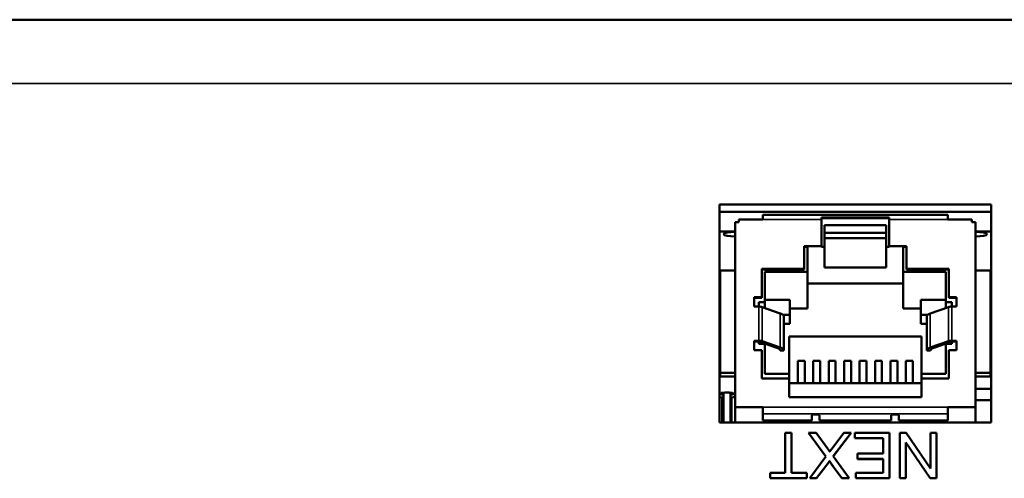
# Model space of a CAD drawing. Header units: inches. Extents: x 23.7 to 69.9, y 6 to 64.2.
# Tile 124 of 158: x 60.1 to 62.6, y 37.6 to 38.8. Entities that reach past the tile are written whole.
import ezdxf

# ---------------------------------------------------------------- set-up
doc = ezdxf.new("R2010")
doc.units = ezdxf.units.IN
doc.header["$MEASUREMENT"] = 0
doc.layers.add('Visible (ANSI)', color=7, linetype='Continuous', lineweight=50)
doc.layers.add('Visible Narrow (ANSI)', color=7, linetype='Continuous', lineweight=35)

msp = doc.modelspace()

# ---------------------------------------------------------------- linework, layer by layer
at = {"layer": 'Visible (ANSI)'}
for p, q in [((46.3247, 38.8026), (68.7447, 38.8026)), ((61.9035, 37.7595), (61.9035, 38.3241)), ((61.9035, 38.3241), (62.6075, 38.3241)), ((62.6075, 38.3241), (62.6075, 37.7595)), ((62.6075, 38.3048), (61.9035, 38.3048)), ((62.0155, 38.2851), (62.0155, 38.2971)), ((62.0155, 38.2971), (62.4955, 38.2971)), ((62.4955, 38.2851), (62.4955, 38.2971)), ((61.954, 38.2778), (61.9442, 38.2778)), ((61.9442, 37.7991), (61.9442, 38.2778)), ((62.0155, 38.2851), (61.954, 38.2851)), ((61.954, 38.2778), (61.954, 38.2851)), ((62.168, 38.2851), (62.168, 38.2899)), ((62.168, 38.2899), (62.343, 38.2899)), ((62.343, 38.2882), (62.168, 38.2882)), ((62.168, 38.2851), (62.168, 38.2164)), ((62.1755, 38.2706), (62.1755, 38.2145)), ((62.1755, 38.2706), (62.3355, 38.2706)), ((62.3355, 38.2706), (62.3355, 38.2145)), ((62.343, 38.2851), (62.343, 38.2899)), ((62.343, 38.2164), (62.343, 38.2851)), ((62.557, 38.2851), (62.4955, 38.2851)), ((62.557, 38.2778), (62.557, 38.2851)), ((62.557, 38.2778), (62.5668, 38.2778)), ((62.5668, 38.2778), (62.5668, 37.7991)), ((61.9442, 38.2544), (61.9035, 38.2544)), ((62.1755, 38.2502), (62.3355, 38.2502)), ((62.6075, 38.2544), (62.5668, 38.2544)), ((62.1755, 38.2369), (62.3355, 38.2369)), ((62.123, 38.2164), (62.123, 38.1575)), ((62.123, 38.2164), (62.168, 38.2164)), ((62.1315, 38.2145), (62.123, 38.2145)), ((62.1315, 38.2145), (62.1315, 38.1497)), ((62.168, 38.2164), (62.168, 38.2145)), ((62.1755, 38.2145), (62.168, 38.2145)), ((62.1755, 38.2145), (62.1755, 38.1608)), ((62.343, 38.2145), (62.3355, 38.2145)), ((62.3355, 38.2145), (62.3355, 38.1608)), ((62.343, 38.2164), (62.388, 38.2164)), ((62.343, 38.2164), (62.343, 38.2145)), ((62.388, 38.2145), (62.3795, 38.2145)), ((62.3795, 38.1497), (62.3795, 38.2145)), ((62.388, 38.1575), (62.388, 38.2164)), ((61.9055, 38.1527), (61.9442, 38.1527)), ((61.9055, 38.1527), (61.9055, 37.8876)), ((62.013, 38.1575), (62.013, 38.0839)), ((62.123, 38.1575), (62.013, 38.1575)), ((62.123, 38.1556), (62.013, 38.1556)), ((62.021, 38.1497), (62.021, 38.0712)), ((62.1315, 38.1497), (62.021, 38.1497)), ((62.123, 38.1575), (62.123, 38.1556)), ((62.1315, 38.1497), (62.1315, 38.0542)), ((62.1755, 38.1608), (62.3355, 38.1608)), ((62.49, 38.1497), (62.3795, 38.1497)), ((62.3795, 38.1497), (62.3795, 38.0542)), ((62.498, 38.1575), (62.388, 38.1575)), ((62.388, 38.1575), (62.388, 38.1556)), ((62.498, 38.1556), (62.388, 38.1556)), ((62.49, 38.0712), (62.49, 38.1497)), ((62.498, 38.0839), (62.498, 38.1575)), ((62.5668, 38.1527), (62.6055, 38.1527)), ((62.6055, 38.1527), (62.6055, 37.8876)), ((62.3795, 38.119), (62.1315, 38.119)), ((61.993, 38.0839), (61.993, 38.0593)), ((62.013, 38.0839), (61.993, 38.0839)), ((62.013, 38.082), (61.993, 38.082)), ((62.0055, 38.0712), (62.0055, 38.0593)), ((62.021, 38.0712), (62.0055, 38.0712)), ((62.013, 38.0839), (62.013, 38.082)), ((62.0855, 38.0774), (62.021, 38.0774)), ((62.021, 38.0712), (62.021, 38.0559)), ((62.0855, 38.0381), (62.0855, 38.0774)), ((62.4255, 38.0774), (62.4255, 38.0381)), ((62.49, 38.0774), (62.4255, 38.0774)), ((62.5055, 38.0712), (62.49, 38.0712)), ((62.49, 38.0712), (62.49, 38.0559)), ((62.518, 38.0839), (62.498, 38.0839)), ((62.498, 38.0839), (62.498, 38.082)), ((62.518, 38.082), (62.498, 38.082)), ((62.5055, 38.0593), (62.5055, 38.0712)), ((62.518, 38.0593), (62.518, 38.0839)), ((61.993, 38.0593), (62.0055, 38.0593)), ((62.0141, 38.0583), (62.0611, 38.0415)), ((62.1315, 38.0542), (62.0855, 38.0542)), ((62.4255, 38.0542), (62.3795, 38.0542)), ((62.4498, 38.0415), (62.4968, 38.0583)), ((62.5055, 38.0593), (62.518, 38.0593)), ((62.0681, 38.0381), (62.0855, 38.0381)), ((62.0705, 37.9461), (62.0705, 38.0344)), ((62.0705, 38.0149), (62.0855, 38.0149)), ((62.0855, 38.0149), (62.0855, 38.0381)), ((62.4255, 38.0149), (62.4255, 38.0381)), ((62.4255, 38.0381), (62.4429, 38.0381)), ((62.4405, 38.0149), (62.4255, 38.0149)), ((62.4405, 37.9461), (62.4405, 38.0344)), ((61.993, 37.971), (61.993, 37.9464)), ((61.993, 37.971), (62.0055, 37.971)), ((62.0055, 37.9691), (61.993, 37.9691)), ((62.0525, 37.9523), (62.0055, 37.9691)), ((62.0055, 37.9691), (62.0055, 37.9632)), ((62.0055, 37.9632), (62.021, 37.9632)), ((62.0141, 37.97), (62.0611, 37.9532)), ((62.021, 37.9636), (62.021, 37.9632)), ((62.021, 37.9632), (62.021, 37.8856)), ((62.084, 37.9816), (62.084, 37.8856)), ((62.084, 37.9816), (62.427, 37.9816)), ((62.427, 37.9816), (62.427, 37.8856)), ((62.4498, 37.9532), (62.4968, 37.97)), ((62.5055, 37.9691), (62.4585, 37.9523)), ((62.49, 37.9636), (62.49, 37.9632)), ((62.49, 37.9632), (62.5055, 37.9632)), ((62.49, 37.8856), (62.49, 37.9632)), ((62.5055, 37.971), (62.518, 37.971)), ((62.518, 37.9691), (62.5055, 37.9691)), ((62.5055, 37.9632), (62.5055, 37.9691)), ((62.518, 37.9464), (62.518, 37.971)), ((61.993, 37.9464), (62.013, 37.9464)), ((62.013, 37.9464), (62.013, 37.8728)), ((62.0705, 37.9461), (62.0607, 37.9461)), ((62.4503, 37.9461), (62.4405, 37.9461)), ((62.498, 37.9464), (62.518, 37.9464)), ((62.498, 37.8728), (62.498, 37.9464)), ((62.1065, 37.919), (62.1245, 37.919)), ((62.1065, 37.919), (62.1065, 37.8608)), ((62.1245, 37.919), (62.1245, 37.8608)), ((62.1465, 37.919), (62.1645, 37.919)), ((62.1465, 37.919), (62.1465, 37.8608)), ((62.1645, 37.919), (62.1645, 37.8608)), ((62.1865, 37.919), (62.2045, 37.919)), ((62.1865, 37.919), (62.1865, 37.8608)), ((62.2045, 37.919), (62.2045, 37.8608)), ((62.2265, 37.919), (62.2445, 37.919)), ((62.2265, 37.919), (62.2265, 37.8608)), ((62.2445, 37.919), (62.2445, 37.8608)), ((62.2665, 37.919), (62.2845, 37.919)), ((62.2665, 37.919), (62.2665, 37.8608)), ((62.2845, 37.919), (62.2845, 37.8608)), ((62.3065, 37.919), (62.3245, 37.919)), ((62.3065, 37.919), (62.3065, 37.8608)), ((62.3245, 37.919), (62.3245, 37.8608)), ((62.3465, 37.919), (62.3645, 37.919)), ((62.3465, 37.919), (62.3465, 37.8608)), ((62.3645, 37.919), (62.3645, 37.8608)), ((62.3865, 37.919), (62.4045, 37.919)), ((62.3865, 37.919), (62.3865, 37.8608)), ((62.4045, 37.919), (62.4045, 37.8608)), ((62.6075, 37.9225), (62.6055, 37.9225)), ((62.6055, 37.9184), (62.6075, 37.9184)), ((62.6055, 37.9155), (62.6075, 37.9155)), ((61.9055, 37.8876), (61.9442, 37.8876)), ((61.9055, 37.8876), (61.9055, 37.8781)), ((62.021, 37.8856), (62.084, 37.8856)), ((62.084, 37.8856), (62.084, 37.8728)), ((62.427, 37.8856), (62.49, 37.8856)), ((62.427, 37.8856), (62.427, 37.8728)), ((62.5668, 37.8876), (62.6055, 37.8876)), ((62.6055, 37.8876), (62.6055, 37.8781)), ((61.9055, 37.8781), (61.9442, 37.8781)), ((62.013, 37.8728), (62.084, 37.8728)), ((62.084, 37.8728), (62.084, 37.8247)), ((62.084, 37.8608), (62.427, 37.8608)), ((62.427, 37.8728), (62.498, 37.8728)), ((62.427, 37.8728), (62.427, 37.8247)), ((62.5668, 37.8781), (62.6055, 37.8781)), ((62.6075, 37.8804), (62.6055, 37.8804)), ((61.9137, 37.7595), (61.9137, 37.8367)), ((61.9317, 37.7595), (61.9317, 37.8367)), ((62.5668, 37.8465), (62.6075, 37.8465)), ((61.9035, 37.8252), (61.9107, 37.8239)), ((61.9107, 37.7595), (61.9107, 37.8239)), ((61.9107, 37.8168), (61.9137, 37.8168)), ((61.9317, 37.8168), (61.9347, 37.8168)), ((61.9347, 37.8239), (61.9442, 37.8257)), ((61.9347, 37.7595), (61.9347, 37.8239)), ((62.084, 37.8247), (62.427, 37.8247)), ((62.6075, 37.8167), (62.5668, 37.8167)), ((62.0155, 37.7991), (61.9442, 37.7991)), ((61.9442, 37.7595), (61.9442, 37.7991)), ((62.0155, 37.7818), (62.0155, 37.7991)), ((62.5668, 37.7991), (62.4955, 37.7991)), ((62.4955, 37.7818), (62.4955, 37.7991)), ((62.5668, 37.7991), (62.5668, 37.7595)), ((62.6075, 37.7595), (61.9035, 37.7595)), ((62.0155, 37.7818), (62.0155, 37.7647)), ((62.0155, 37.7647), (62.1425, 37.7647)), ((62.1425, 37.7647), (62.1425, 37.778)), ((62.1625, 37.7647), (62.1625, 37.778)), ((62.1625, 37.7647), (62.3485, 37.7647)), ((62.3485, 37.7647), (62.3485, 37.778)), ((62.3685, 37.7647), (62.3685, 37.778)), ((62.3685, 37.7647), (62.4955, 37.7647)), ((62.4955, 37.7818), (62.4955, 37.7647)), ((62.0741, 37.629), (62.0741, 37.7329)), ((62.0741, 37.7329), (62.09, 37.7329)), ((62.09, 37.7329), (62.09, 37.629)), ((62.1794, 37.6711), (62.1345, 37.7329)), ((62.1345, 37.7325), (62.1345, 37.7329)), ((62.1345, 37.7329), (62.154, 37.7329)), ((62.1793, 37.6709), (62.1345, 37.7325)), ((62.154, 37.7329), (62.1844, 37.6909)), ((62.1951, 37.692), (62.2254, 37.7329)), ((62.2445, 37.7329), (62.1982, 37.6718)), ((62.2445, 37.7325), (62.1983, 37.6716)), ((62.2254, 37.7329), (62.2445, 37.7329)), ((62.2445, 37.7325), (62.2445, 37.7329)), ((62.2542, 37.719), (62.2542, 37.7329)), ((62.2542, 37.7329), (62.3439, 37.7329)), ((62.3439, 37.7329), (62.3439, 37.6151)), ((62.3709, 37.6151), (62.3709, 37.7329)), ((62.3709, 37.7329), (62.3871, 37.7329)), ((62.3871, 37.7329), (62.4502, 37.6404)), ((62.4502, 37.6404), (62.4502, 37.7329)), ((62.4502, 37.7329), (62.4654, 37.7329)), ((62.4654, 37.7329), (62.4654, 37.6151)), ((62.328, 37.719), (62.2542, 37.719)), ((62.2542, 37.7186), (62.2542, 37.719)), ((62.328, 37.7186), (62.2542, 37.7186)), ((62.328, 37.6789), (62.328, 37.719)), ((62.4491, 37.6151), (62.386, 37.7076)), ((62.386, 37.7076), (62.386, 37.6151)), ((62.4491, 37.6147), (62.386, 37.7072)), ((62.1378, 37.6151), (62.1794, 37.6711)), ((62.1887, 37.6593), (62.1887, 37.6597)), ((62.1982, 37.6718), (62.2391, 37.6151)), ((62.2615, 37.665), (62.2615, 37.6789)), ((62.2615, 37.6789), (62.328, 37.6789)), ((62.328, 37.665), (62.2615, 37.665)), ((62.2615, 37.6646), (62.2615, 37.665)), ((62.328, 37.6646), (62.2615, 37.6646)), ((62.328, 37.629), (62.328, 37.665)), ((62.1791, 37.6464), (62.1551, 37.6151)), ((62.1791, 37.646), (62.1551, 37.6147)), ((62.1791, 37.646), (62.1791, 37.6464)), ((62.2202, 37.6151), (62.1983, 37.6453)), ((62.2202, 37.6147), (62.1983, 37.6449)), ((62.0344, 37.6151), (62.0344, 37.629)), ((62.0344, 37.629), (62.0741, 37.629)), ((62.1295, 37.6151), (62.0344, 37.6151)), ((62.0344, 37.6147), (62.0344, 37.6151)), ((62.1295, 37.6147), (62.0344, 37.6147)), ((62.09, 37.629), (62.1295, 37.629)), ((62.1295, 37.629), (62.1295, 37.6151)), ((62.1295, 37.6147), (62.1295, 37.6151)), ((62.1551, 37.6151), (62.1378, 37.6151)), ((62.1378, 37.6147), (62.1378, 37.6151)), ((62.1551, 37.6147), (62.1378, 37.6147)), ((62.1551, 37.6147), (62.1551, 37.6151)), ((62.2391, 37.6151), (62.2202, 37.6151)), ((62.2202, 37.6147), (62.2202, 37.6151)), ((62.2391, 37.6147), (62.2202, 37.6147)), ((62.2391, 37.6147), (62.2391, 37.6151)), ((62.257, 37.6151), (62.257, 37.629)), ((62.257, 37.629), (62.328, 37.629)), ((62.3439, 37.6151), (62.257, 37.6151)), ((62.257, 37.6147), (62.257, 37.6151)), ((62.3439, 37.6147), (62.257, 37.6147)), ((62.3439, 37.6147), (62.3439, 37.6151)), ((62.386, 37.6151), (62.3709, 37.6151)), ((62.3709, 37.6147), (62.3709, 37.6151)), ((62.386, 37.6147), (62.3709, 37.6147)), ((62.386, 37.6147), (62.386, 37.6151)), ((62.4654, 37.6151), (62.4491, 37.6151)), ((62.4491, 37.6147), (62.4491, 37.6151)), ((62.4654, 37.6147), (62.4491, 37.6147)), ((62.4654, 37.6147), (62.4654, 37.6151))]:
    msp.add_line(p, q, dxfattribs=at)
for centre, major_axis, start_param, end_param in [((61.9455, 38.2471), (-0.031, 0), 4.754337, 7.812034), ((62.5655, 38.2471), (0.031, 0), 4.754337, 7.812034), ((62.0055, 38.0575), (0.0098, 0), 0.488692, 1.570796), ((61.9907, 38.0344), (0.0798, 0), 0, 0.488692), ((62.5203, 38.0344), (-0.0798, 0), 5.794493, 6.283185), ((62.5055, 38.0575), (0.0098, 0), 1.570796, 2.6529), ((62.0055, 37.9691), (0.0098, 0), 0.488692, 1.570796), ((62.5055, 37.9691), (0.0098, 0), 1.570796, 2.6529), ((61.9907, 37.9461), (0.07, 0), 0, 0.488692), ((61.9907, 37.9461), (0.0798, 0), 0, 0.488692), ((62.5203, 37.9461), (-0.0798, 0), 5.794493, 6.283185), ((62.5203, 37.9461), (-0.07, 0), 5.794493, 6.283185), ((61.9227, 37.8338), (-0.0175, 0), 2.109843, 7.312678), ((62.1525, 37.778), (0.01, 0), 0, 3.141593), ((62.3585, 37.778), (0.01, 0), 0, 3.141593)]:
    msp.add_ellipse(centre, major_axis=major_axis, ratio=0.189952, start_param=start_param, end_param=end_param, dxfattribs=at)
for points in [[(62.1844, 37.6909), (62.1869, 37.6873), (62.1894, 37.6836)], [(62.1894, 37.6836), (62.1933, 37.6896), (62.1951, 37.692)], [(62.1887, 37.6597), (62.1846, 37.6534), (62.1791, 37.6464)], [(62.1887, 37.6593), (62.1846, 37.6531), (62.1791, 37.646)], [(62.1983, 37.6453), (62.1914, 37.6546), (62.1887, 37.6597)], [(62.1983, 37.6449), (62.1914, 37.6542), (62.1887, 37.6593)]]:
    msp.add_open_spline(points, degree=2, dxfattribs=at)
at = {"layer": 'Visible Narrow (ANSI)'}
for p, q in [((46.3247, 38.6375), (68.7447, 38.6375)), ((62.0155, 38.2851), (62.168, 38.2851)), ((62.343, 38.2851), (62.4955, 38.2851)), ((62.0055, 37.971), (62.0055, 38.0593)), ((62.0141, 37.97), (62.0141, 38.0583)), ((62.0611, 37.9532), (62.0611, 38.0415)), ((62.4498, 37.9532), (62.4498, 38.0415)), ((62.4968, 37.97), (62.4968, 38.0583)), ((62.5055, 37.971), (62.5055, 38.0593)), ((62.0155, 37.7991), (62.4955, 37.7991)), ((62.0155, 37.7818), (62.4955, 37.7818)), ((62.1983, 37.6449), (62.1983, 37.6453))]:
    msp.add_line(p, q, dxfattribs=at)

doc.saveas('drawing.dxf')
